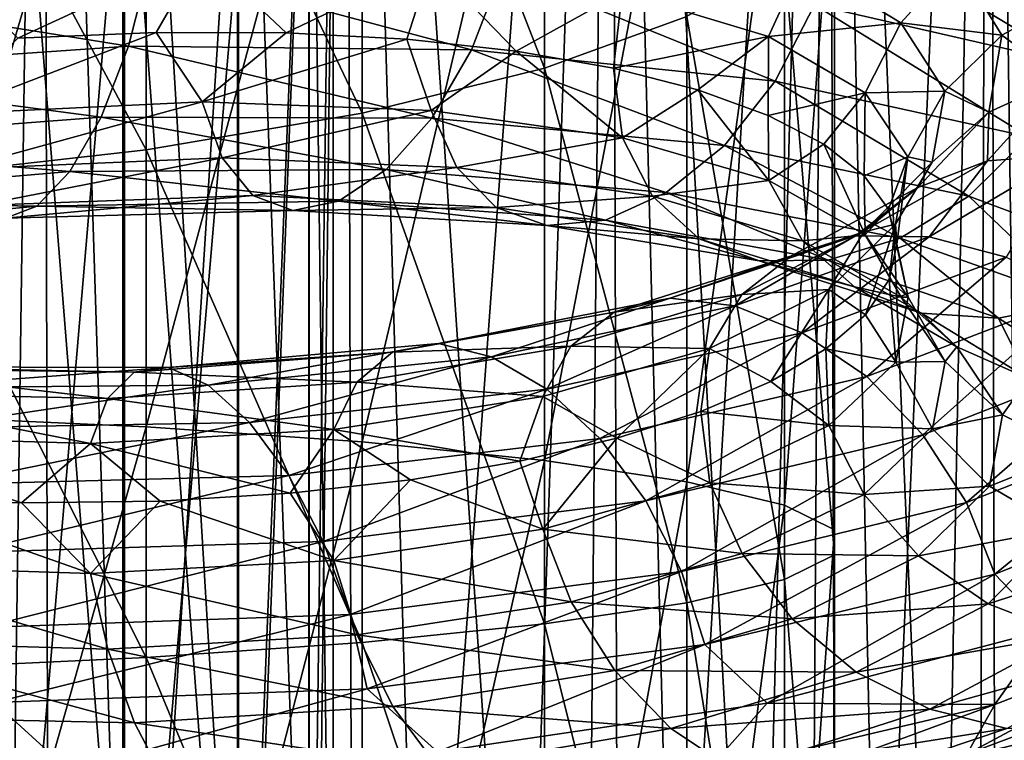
# Model space of a CAD drawing. Header units: metres. Extents: x -40 to 117, y -433 to 89.
# Tile 233 of 256: x 5.72 to 14.45, y -112.59 to -106.2. Entities that reach past the tile are written whole.
import ezdxf

# ---------------------------------------------------------------- set-up
doc = ezdxf.new("R2010")
doc.units = ezdxf.units.M
doc.layers.add('solid_506114_24501146', color=7, linetype='CONTINUOUS')
doc.layers.add('solid_506114_24501146_02', color=7, linetype='CONTINUOUS')

msp = doc.modelspace()

# ---------------------------------------------------------------- linework, layer by layer
at = {"layer": 'solid_506114_24501146'}
for points in [[(5.5069, -125.00428, 398.48877), (5.931581, -94.300003, 398.320129), (3.023894, -94.300003, 399.202179)], [(3.055903, -125.00428, 368.80423), (3.023894, -94.300003, 368.797821), (5.931581, -94.300003, 369.679871)], [(4.546237, -125.00428, 369.181702), (3.055903, -125.00428, 368.80423), (5.931581, -94.300003, 369.679871)], [(5.991849, -125.00428, 369.704987), (4.546237, -125.00428, 369.181702), (5.931581, -94.300003, 369.679871)], [(5.5069, -125.00428, 398.48877), (6.91514, -125.00428, 397.871948), (5.931581, -94.300003, 398.320129)], [(8.255346, -125.00428, 397.118652), (8.61132, -94.300003, 396.887787), (5.931581, -94.300003, 398.320129)], [(6.91514, -125.00428, 397.871948), (8.255346, -125.00428, 397.118652), (5.931581, -94.300003, 398.320129)], [(5.302645, -98.712677, 971.117432), (6.649134, -115.504059, 978.100403), (6.649134, -99.351555, 969.930176)], [(5.302645, -98.712677, 971.117432), (5.302645, -114.974167, 979.340149), (6.649134, -115.504059, 978.100403)], [(4.696142, -109.715958, 227.622787), (4.696142, -102.142845, 228.843628), (6.843618, -102.38353, 229.885498)], [(6.843618, -109.814873, 228.687515), (4.696142, -109.715958, 227.622787), (6.843618, -102.38353, 229.885498)], [(8.758043, -107.033707, 250.015305), (8.758043, -102.485062, 251.393616), (6.843618, -102.996262, 252.745926)], [(6.843618, -107.359108, 251.42392), (6.843618, -102.996262, 252.745926), (4.696142, -103.374374, 253.746155)], [(6.843618, -107.359108, 251.42392), (8.758043, -107.033707, 250.015305), (6.843618, -102.996262, 252.745926)], [(4.696142, -107.599792, 252.46579), (6.843618, -107.359108, 251.42392), (4.696142, -103.374374, 253.746155)], [(7.651602, -103.615639, 962.006042), (6.634851, -119.674202, 968.343628), (6.634851, -104.379333, 960.586792)], [(7.651602, -103.615639, 962.006042), (7.651602, -119.040779, 969.825623), (6.634851, -119.674202, 968.343628)], [(6.634851, -104.379333, 960.586792), (5.284738, -120.20269, 967.107178), (5.284738, -105.016502, 959.40271)], [(6.634851, -104.379333, 960.586792), (6.634851, -119.674202, 968.343628), (5.284738, -120.20269, 967.107178)], [(7.337183, -105.614326, 983.376404), (5.70523, -106.367546, 984.589539), (5.042277, -105.713852, 984.733032)], [(7.337183, -105.614326, 983.376404), (6.931598, -106.316612, 983.843506), (5.70523, -106.367546, 984.589539)], [(7.337183, -105.614326, 983.376404), (8.085006, -106.321022, 982.987732), (6.931598, -106.316612, 983.843506)], [(9.368857, -105.703125, 981.65155), (8.085006, -106.321022, 982.987732), (7.337183, -105.614326, 983.376404)], [(6.872522, -105.708549, 989.811768), (3.49753, -105.923752, 991.000671), (6.684782, -106.438118, 989.63269)], [(3.49753, -105.923752, 991.000671), (3.401986, -106.666443, 990.795898), (6.684782, -106.438118, 989.63269)], [(5.043036, -107.041313, 985.367737), (5.70523, -106.367546, 984.589539), (6.931598, -106.316612, 983.843506)], [(7.338288, -106.932472, 984.011658), (5.043036, -107.041313, 985.367737), (6.931598, -106.316612, 983.843506)], [(6.684782, -106.438118, 989.63269), (3.401986, -106.666443, 990.795898), (6.443204, -107.06897, 989.257385)], [(3.401986, -106.666443, 990.795898), (3.279043, -107.312225, 990.387878), (6.443204, -107.06897, 989.257385)], [(5.165086, -107.530357, 985.936035), (5.043036, -107.041313, 985.367737), (7.338288, -106.932472, 984.011658)], [(7.515886, -107.428444, 984.554077), (5.165086, -107.530357, 985.936035), (7.338288, -106.932472, 984.011658)], [(6.443204, -107.06897, 989.257385), (3.279043, -107.312225, 990.387878), (6.164847, -107.551109, 988.711121)], [(8.758043, -111.726006, 249.258865), (8.758043, -107.033707, 250.015305), (6.843618, -107.359108, 251.42392)], [(3.279043, -107.312225, 990.387878), (3.137383, -107.810051, 989.804077), (6.164847, -107.551109, 988.711121)], [(6.843618, -111.859741, 250.69838), (6.843618, -107.359108, 251.42392), (4.696142, -107.599792, 252.46579)], [(6.843618, -111.859741, 250.69838), (8.758043, -111.726006, 249.258865), (6.843618, -107.359108, 251.42392)], [(6.164847, -107.551109, 988.711121), (3.137383, -107.810051, 989.804077), (5.873946, -107.857765, 988.049072)], [(4.696142, -111.958656, 251.763107), (6.843618, -111.859741, 250.69838), (4.696142, -107.599792, 252.46579)], [(3.137383, -107.810051, 989.804077), (2.989339, -108.131966, 989.103027), (5.873946, -107.857765, 988.049072)], [(5.873946, -107.857765, 988.049072), (2.989339, -108.131966, 989.103027), (5.595366, -107.964645, 987.328674)], [(9.027052, -109.153534, 959.657532), (9.434558, -109.075142, 959.03833), (7.041019, -109.288025, 957.372681)], [(6.736897, -109.329765, 958.050415), (9.027052, -109.153534, 959.657532), (7.041019, -109.288025, 957.372681)], [(8.710361, -109.418053, 960.246033), (9.027052, -109.153534, 959.657532), (6.736897, -109.329765, 958.050415)], [(4.057119, -109.509514, 957.515442), (6.500551, -109.564064, 958.684326), (4.204628, -109.297012, 956.849976)], [(4.204628, -109.297012, 956.849976), (6.736897, -109.329765, 958.050415), (4.394436, -109.281639, 956.131775)], [(6.500551, -109.564064, 958.684326), (6.736897, -109.329765, 958.050415), (4.204628, -109.297012, 956.849976)], [(4.394436, -109.281639, 956.131775), (7.041019, -109.288025, 957.372681), (4.613142, -109.468079, 955.414612)], [(6.736897, -109.329765, 958.050415), (7.041019, -109.288025, 957.372681), (4.394436, -109.281639, 956.131775)], [(7.041019, -109.288025, 957.372681), (7.391442, -109.445496, 956.702087), (4.613142, -109.468079, 955.414612)], [(6.500551, -109.564064, 958.684326), (8.710361, -109.418053, 960.246033), (6.736897, -109.329765, 958.050415)], [(4.613142, -109.468079, 955.414612), (7.391442, -109.445496, 956.702087), (4.841704, -109.826752, 954.754211)], [(7.391442, -109.445496, 956.702087), (7.757658, -109.775139, 956.090393), (4.841704, -109.826752, 954.754211)], [(8.505582, -109.837753, 960.756531), (8.710361, -109.418053, 960.246033), (6.500551, -109.564064, 958.684326)], [(3.961737, -109.891846, 958.075806), (6.347723, -109.96209, 959.22406), (4.057119, -109.509514, 957.515442)], [(6.347723, -109.96209, 959.22406), (6.500551, -109.564064, 958.684326), (4.057119, -109.509514, 957.515442)], [(6.347723, -109.96209, 959.22406), (8.505582, -109.837753, 960.756531), (6.500551, -109.564064, 958.684326)], [(4.696142, -117.384361, 227.427643), (4.696142, -109.715958, 227.622787), (6.843618, -109.814873, 228.687515)], [(6.843618, -117.339729, 228.496033), (4.696142, -117.384361, 227.427643), (6.843618, -109.814873, 228.687515)], [(4.841704, -109.826752, 954.754211), (7.757658, -109.775139, 956.090393), (5.060586, -110.325096, 954.206055)], [(7.757658, -109.775139, 956.090393), (8.108363, -110.247002, 955.588867), (5.060586, -110.325096, 954.206055)], [(3.961737, -109.891846, 958.075806), (4.448348, -110.443077, 958.685242), (5.737367, -110.486961, 959.302795)], [(3.961737, -109.891846, 958.075806), (5.737367, -110.486961, 959.302795), (6.347723, -109.96209, 959.22406)], [(6.347723, -109.96209, 959.22406), (5.737367, -110.486961, 959.302795), (6.965363, -110.47261, 960.035461)], [(5.060586, -110.325096, 954.206055), (8.108363, -110.247002, 955.588867), (5.250726, -110.929726, 953.822693)], [(8.108363, -110.247002, 955.588867), (8.413016, -110.830238, 955.246216), (5.250726, -110.929726, 953.822693)], [(8.506863, -111.000755, 961.360168), (8.118921, -110.403511, 960.878113), (6.965363, -110.47261, 960.035461)], [(3.962333, -111.036469, 958.678772), (6.34868, -111.114586, 959.82666), (4.448348, -110.443077, 958.685242)], [(6.34868, -111.114586, 959.82666), (5.737367, -110.486961, 959.302795), (4.448348, -110.443077, 958.685242)], [(6.34868, -111.114586, 959.82666), (6.965363, -110.47261, 960.035461), (5.737367, -110.486961, 959.302795)], [(6.34868, -111.114586, 959.82666), (8.506863, -111.000755, 961.360168), (6.965363, -110.47261, 960.035461)], [(5.250726, -110.929726, 953.822693), (8.413016, -110.830238, 955.246216), (5.398659, -111.59288, 953.627625)], [(8.413016, -110.830238, 955.246216), (8.650043, -111.478615, 955.083008), (5.398659, -111.59288, 953.627625)], [(6.502327, -111.785027, 959.845703), (6.34868, -111.114586, 959.82666), (3.962333, -111.036469, 958.678772)], [(4.058228, -111.715004, 958.677429), (6.502327, -111.785027, 959.845703), (3.962333, -111.036469, 958.678772)], [(8.712742, -111.659698, 961.409607), (8.506863, -111.000755, 961.360168), (6.34868, -111.114586, 959.82666)], [(6.502327, -111.785027, 959.845703), (8.712742, -111.659698, 961.409607), (6.34868, -111.114586, 959.82666)], [(5.398659, -111.59288, 953.627625), (8.650043, -111.478615, 955.083008), (5.494554, -112.258003, 953.626038)], [(8.650043, -111.478615, 955.083008), (8.803691, -112.136421, 955.102295), (5.494554, -112.258003, 953.626038)], [(9.030343, -112.29303, 961.28717), (8.712742, -111.659698, 961.409607), (6.502327, -111.785027, 959.845703)], [(6.739354, -112.439369, 959.676575), (6.502327, -111.785027, 959.845703), (4.058228, -111.715004, 958.677429)], [(4.206161, -112.384308, 958.476624), (6.739354, -112.439369, 959.676575), (4.058228, -111.715004, 958.677429)], [(8.758043, -116.477356, 249.13797), (8.758043, -111.726006, 249.258865), (6.843618, -111.859741, 250.69838)], [(6.739354, -112.439369, 959.676575), (9.030343, -112.29303, 961.28717), (6.502327, -111.785027, 959.845703)], [(6.843618, -116.417007, 250.582413), (6.843618, -111.859741, 250.69838), (4.696142, -111.958656, 251.763107)], [(6.843618, -116.417007, 250.582413), (8.758043, -116.477356, 249.13797), (6.843618, -111.859741, 250.69838)], [(4.696142, -116.372375, 251.650787), (6.843618, -116.417007, 250.582413), (4.696142, -111.958656, 251.763107)], [(5.494554, -112.258003, 953.626038), (8.803691, -112.136421, 955.102295), (6.165084, -112.868141, 954.056152)], [(8.803691, -112.136421, 955.102295), (9.425191, -112.696968, 955.631775), (6.165084, -112.868141, 954.056152)], [(5.494554, -112.258003, 953.626038), (6.165084, -112.868141, 954.056152), (2.68953, -112.749451, 953.046265)], [(9.43856, -112.844238, 960.994751), (9.030343, -112.29303, 961.28717), (6.739354, -112.439369, 959.676575)], [(7.044007, -113.019806, 959.324158), (6.739354, -112.439369, 959.676575), (4.206161, -112.384308, 958.476624)], [(4.396301, -112.985649, 958.083313), (7.044007, -113.019806, 959.324158), (4.206161, -112.384308, 958.476624)], [(7.044007, -113.019806, 959.324158), (9.43856, -112.844238, 960.994751), (6.739354, -112.439369, 959.676575)]]:
    msp.add_3dface(points, dxfattribs=at)
at = {"layer": 'solid_506114_24501146_02'}
for points in [[(5.991849, -125.00428, 369.704987), (5.931581, -94.300003, 369.679871), (8.61132, -94.300003, 371.112213)], [(7.378512, -125.00428, 370.368866), (5.991849, -125.00428, 369.704987), (8.61132, -94.300003, 371.112213)], [(8.692582, -125.00428, 371.16687), (7.378512, -125.00428, 370.368866), (8.61132, -94.300003, 371.112213)], [(8.255346, -125.00428, 397.118652), (9.514337, -125.00428, 396.236328), (8.61132, -94.300003, 396.887787)], [(10.679726, -125.00428, 395.233582), (10.960139, -94.300003, 394.960175), (8.61132, -94.300003, 396.887787)], [(9.514337, -125.00428, 396.236328), (10.679726, -125.00428, 395.233582), (8.61132, -94.300003, 396.887787)], [(8.692582, -125.00428, 371.16687), (8.61132, -94.300003, 371.112213), (10.960139, -94.300003, 373.039825)], [(9.921135, -125.00428, 372.091125), (8.692582, -125.00428, 371.16687), (10.960139, -94.300003, 373.039825)], [(11.052084, -125.00428, 373.132538), (9.921135, -125.00428, 372.091125), (10.960139, -94.300003, 373.039825)], [(10.679726, -125.00428, 395.233582), (11.740047, -125.00428, 394.120331), (10.960139, -94.300003, 394.960175)], [(12.684867, -125.00428, 392.907532), (12.887769, -94.300003, 392.611359), (10.960139, -94.300003, 394.960175)], [(11.740047, -125.00428, 394.120331), (12.684867, -125.00428, 392.907532), (10.960139, -94.300003, 394.960175)], [(11.052084, -125.00428, 373.132538), (10.960139, -94.300003, 373.039825), (12.887768, -94.300003, 375.388641)], [(12.074302, -125.00428, 374.280884), (11.052084, -125.00428, 373.132538), (12.887768, -94.300003, 375.388641)], [(12.977732, -125.00428, 375.524841), (12.074302, -125.00428, 374.280884), (12.887768, -94.300003, 375.388641)], [(12.684867, -125.00428, 392.907532), (13.504894, -125.00428, 391.607086), (12.887769, -94.300003, 392.611359)], [(12.977732, -125.00428, 375.524841), (12.887768, -94.300003, 375.388641), (14.320136, -94.300003, 378.06842)], [(14.19206, -125.00428, 390.231812), (14.320136, -94.300003, 389.93158), (12.887769, -94.300003, 392.611359)], [(13.504894, -125.00428, 391.607086), (14.19206, -125.00428, 390.231812), (12.887769, -94.300003, 392.611359)], [(13.753486, -125.00428, 376.852173), (12.977732, -125.00428, 375.524841), (14.320136, -94.300003, 378.06842)], [(14.393932, -125.00428, 378.249817), (13.753486, -125.00428, 376.852173), (14.320136, -94.300003, 378.06842)], [(14.19206, -125.00428, 390.231812), (14.739602, -125.00428, 388.795227), (14.320136, -94.300003, 389.93158)], [(15.142136, -125.00428, 387.311462), (15.202174, -94.300003, 387.023895), (14.320136, -94.300003, 389.93158)], [(14.739602, -125.00428, 388.795227), (15.142136, -125.00428, 387.311462), (14.320136, -94.300003, 389.93158)], [(14.393932, -125.00428, 378.249817), (14.320136, -94.300003, 378.06842), (15.202174, -94.300003, 380.976105)], [(14.892771, -125.00428, 379.704041), (14.393932, -125.00428, 378.249817), (15.202174, -94.300003, 380.976105)], [(6.649134, -99.351555, 969.930176), (7.661542, -116.138542, 976.615906), (7.661542, -100.116524, 968.508606)], [(6.649134, -99.351555, 969.930176), (6.649134, -115.504059, 978.100403), (7.661542, -116.138542, 976.615906)], [(7.661542, -100.116524, 968.508606), (8.289004, -116.845734, 974.961304), (8.289004, -100.969154, 966.924072)], [(7.661542, -100.116524, 968.508606), (7.661542, -116.138542, 976.615906), (8.289004, -116.845734, 974.961304)], [(8.289004, -100.969154, 966.924072), (8.499992, -117.590103, 973.219727), (8.499992, -101.866615, 965.256287)], [(8.289004, -100.969154, 966.924072), (8.289004, -116.845734, 974.961304), (8.499992, -117.590103, 973.219727)], [(8.499992, -101.866615, 965.256287), (8.283906, -118.334244, 971.478699), (8.283906, -102.763802, 963.58905)], [(8.499992, -101.866615, 965.256287), (8.499992, -117.590103, 973.219727), (8.283906, -118.334244, 971.478699)], [(10.374224, -106.634666, 248.287933), (10.374224, -101.858177, 249.735291), (8.758043, -102.485062, 251.393616)], [(10.374224, -106.634666, 248.287933), (11.637123, -106.175575, 246.300613), (10.374224, -101.858177, 249.735291)], [(6.843618, -109.814873, 228.687515), (6.843618, -102.38353, 229.885498), (8.758043, -102.708931, 231.294113)], [(8.758043, -107.033707, 250.015305), (10.374224, -106.634666, 248.287933), (8.758043, -102.485062, 251.393616)], [(8.758043, -109.948608, 230.127029), (6.843618, -109.814873, 228.687515), (8.758043, -102.708931, 231.294113)], [(8.758043, -109.948608, 230.127029), (8.758043, -102.708931, 231.294113), (10.374224, -103.107971, 233.021484)], [(8.283906, -102.763802, 963.58905), (7.651602, -119.040779, 969.825623), (7.651602, -103.615639, 962.006042)], [(8.283906, -102.763802, 963.58905), (8.283906, -118.334244, 971.478699), (7.651602, -119.040779, 969.825623)], [(10.374224, -110.11261, 231.892288), (8.758043, -109.948608, 230.127029), (10.374224, -103.107971, 233.021484)], [(10.374224, -110.11261, 231.892288), (10.374224, -103.107971, 233.021484), (11.637123, -103.567055, 235.008804)], [(11.637123, -110.301285, 233.923187), (10.374224, -110.11261, 231.892288), (11.637123, -103.567055, 235.008804)], [(11.637123, -110.301285, 233.923187), (11.637123, -103.567055, 235.008804), (12.503734, -104.070564, 237.18837)], [(12.503734, -110.508209, 236.150589), (11.637123, -110.301285, 233.923187), (12.503734, -104.070564, 237.18837)], [(12.503734, -110.508209, 236.150589), (12.503734, -104.070564, 237.18837), (12.944544, -104.601334, 239.485992)], [(12.944544, -110.726349, 238.498596), (12.503734, -110.508209, 236.150589), (12.944544, -104.601334, 239.485992)], [(12.944544, -110.726349, 238.498596), (12.944544, -104.601334, 239.485992), (12.944544, -105.141296, 241.82341)], [(12.944544, -110.948265, 240.887299), (12.944544, -105.141296, 241.82341), (12.503734, -105.672073, 244.121033)], [(12.944544, -110.948265, 240.887299), (12.944544, -110.726349, 238.498596), (12.944544, -105.141296, 241.82341)], [(12.995128, -105.349098, 985.72876), (12.769564, -106.072105, 985.810913), (15.080205, -106.602402, 983.126526)], [(15.346584, -105.907753, 983.003662), (12.995128, -105.349098, 985.72876), (15.080205, -106.602402, 983.126526)], [(6.872522, -105.708549, 989.811768), (6.684782, -106.438118, 989.63269), (9.727245, -106.472275, 987.924316)], [(10.000432, -105.764687, 988.063171), (6.872522, -105.708549, 989.811768), (9.727245, -106.472275, 987.924316)], [(9.368857, -105.703125, 981.65155), (9.152747, -106.378036, 982.02948), (8.085006, -106.321022, 982.987732)], [(9.368857, -105.703125, 981.65155), (10.123579, -106.484131, 980.977295), (9.152747, -106.378036, 982.02948)], [(11.064144, -105.958885, 979.610962), (10.123579, -106.484131, 980.977295), (9.368857, -105.703125, 981.65155)], [(12.361954, -106.35347, 977.318787), (11.064144, -105.958885, 979.610962), (12.659579, -105.699272, 977.145996)], [(12.503734, -111.166405, 243.235306), (12.503734, -105.672073, 244.121033), (11.637123, -106.175575, 246.300613)], [(12.361954, -106.35347, 977.318787), (12.659579, -105.699272, 977.145996), (13.534641, -106.2332, 974.62439)], [(12.503734, -111.166405, 243.235306), (12.944544, -110.948265, 240.887299), (12.503734, -105.672073, 244.121033)], [(13.534641, -106.2332, 974.62439), (12.659579, -105.699272, 977.145996), (14.026731, -105.688698, 974.485168)], [(13.534641, -106.2332, 974.62439), (14.026731, -105.688698, 974.485168), (14.42932, -106.342461, 971.778442)], [(14.42932, -106.342461, 971.778442), (14.026731, -105.688698, 974.485168), (15.080699, -105.984848, 971.633606)], [(10.000432, -105.764687, 988.063171), (9.727245, -106.472275, 987.924316), (12.420731, -106.74955, 985.725281)], [(12.769564, -106.072105, 985.810913), (10.000432, -105.764687, 988.063171), (12.420731, -106.74955, 985.725281)], [(11.064144, -105.958885, 979.610962), (10.987747, -106.634964, 979.841248), (10.123579, -106.484131, 980.977295)], [(12.361954, -106.35347, 977.318787), (10.987747, -106.634964, 979.841248), (11.064144, -105.958885, 979.610962)], [(14.42932, -106.342461, 971.778442), (15.080699, -105.984848, 971.633606), (14.960588, -106.729469, 968.800354)], [(12.769564, -106.072105, 985.810913), (12.420731, -106.74955, 985.725281), (14.668251, -107.2425, 983.105347)], [(15.080205, -106.602402, 983.126526), (12.769564, -106.072105, 985.810913), (14.668251, -107.2425, 983.105347)], [(11.637123, -111.373337, 245.462708), (11.637123, -106.175575, 246.300613), (10.374224, -106.634666, 248.287933)], [(11.637123, -111.373337, 245.462708), (12.503734, -111.166405, 243.235306), (11.637123, -106.175575, 246.300613)], [(13.216443, -106.853432, 974.848083), (12.361954, -106.35347, 977.318787), (13.534641, -106.2332, 974.62439)], [(13.216443, -106.853432, 974.848083), (13.534641, -106.2332, 974.62439), (13.923105, -106.836929, 972.000793)], [(13.923105, -106.836929, 972.000793), (13.534641, -106.2332, 974.62439), (14.42932, -106.342461, 971.778442)], [(7.338288, -106.932472, 984.011658), (6.931598, -106.316612, 983.843506), (8.085006, -106.321022, 982.987732)], [(7.338288, -106.932472, 984.011658), (8.085006, -106.321022, 982.987732), (9.152747, -106.378036, 982.02948)], [(9.370268, -107.00943, 982.286072), (7.338288, -106.932472, 984.011658), (9.152747, -106.378036, 982.02948)], [(9.370268, -107.00943, 982.286072), (9.152747, -106.378036, 982.02948), (10.123579, -106.484131, 980.977295)], [(12.361954, -106.35347, 977.318787), (11.735513, -106.826065, 978.631653), (10.987747, -106.634964, 979.841248)], [(12.361954, -106.35347, 977.318787), (12.358832, -107.052437, 977.359619), (11.735513, -106.826065, 978.631653)], [(13.216443, -106.853432, 974.848083), (12.358832, -107.052437, 977.359619), (12.361954, -106.35347, 977.318787)], [(13.923105, -106.836929, 972.000793), (14.42932, -106.342461, 971.778442), (14.314398, -107.025108, 969.053589)], [(14.314398, -107.025108, 969.053589), (14.42932, -106.342461, 971.778442), (14.960588, -106.729469, 968.800354)], [(6.684782, -106.438118, 989.63269), (6.443204, -107.06897, 989.257385), (9.375718, -107.077744, 987.600952)], [(9.727245, -106.472275, 987.924316), (6.684782, -106.438118, 989.63269), (9.375718, -107.077744, 987.600952)], [(11.065809, -107.251183, 980.243408), (9.370268, -107.00943, 982.286072), (10.123579, -106.484131, 980.977295)], [(9.727245, -106.472275, 987.924316), (9.375718, -107.077744, 987.600952), (11.971865, -107.319969, 985.471069)], [(12.420731, -106.74955, 985.725281), (9.727245, -106.472275, 987.924316), (11.971865, -107.319969, 985.471069)], [(11.065809, -107.251183, 980.243408), (10.123579, -106.484131, 980.977295), (10.987747, -106.634964, 979.841248)], [(10.374224, -111.562012, 247.493607), (10.374224, -106.634666, 248.287933), (8.758043, -107.033707, 250.015305)], [(10.374224, -111.562012, 247.493607), (11.637123, -111.373337, 245.462708), (10.374224, -106.634666, 248.287933)], [(11.065809, -107.251183, 980.243408), (10.987747, -106.634964, 979.841248), (11.735513, -106.826065, 978.631653)], [(12.420731, -106.74955, 985.725281), (11.971865, -107.319969, 985.471069), (14.138164, -107.769341, 982.934998)], [(14.668251, -107.2425, 983.105347), (12.420731, -106.74955, 985.725281), (14.138164, -107.769341, 982.934998)], [(14.303115, -107.457062, 966.039246), (14.960588, -106.729469, 968.800354), (15.014964, -107.402, 965.73822)], [(14.314398, -107.025108, 969.053589), (14.960588, -106.729469, 968.800354), (14.303115, -107.457062, 966.039246)], [(12.363814, -107.630043, 977.948303), (11.065809, -107.251183, 980.243408), (11.735513, -106.826065, 978.631653)], [(12.363814, -107.630043, 977.948303), (11.735513, -106.826065, 978.631653), (12.358832, -107.052437, 977.359619)], [(13.216443, -106.853432, 974.848083), (12.851792, -107.308426, 976.037292), (12.358832, -107.052437, 977.359619)], [(13.216443, -106.853432, 974.848083), (13.208581, -107.588226, 974.677185), (12.851792, -107.308426, 976.037292)], [(13.595775, -107.421249, 972.277466), (13.208581, -107.588226, 974.677185), (13.216443, -106.853432, 974.848083)], [(13.595775, -107.421249, 972.277466), (13.216443, -106.853432, 974.848083), (13.923105, -106.836929, 972.000793)], [(13.595775, -107.421249, 972.277466), (13.923105, -106.836929, 972.000793), (13.812215, -107.468513, 969.359558)], [(13.812215, -107.468513, 969.359558), (13.923105, -106.836929, 972.000793), (14.314398, -107.025108, 969.053589)], [(7.515886, -107.428444, 984.554077), (7.338288, -106.932472, 984.011658), (9.370268, -107.00943, 982.286072)], [(9.597043, -107.515594, 982.793152), (7.515886, -107.428444, 984.554077), (9.370268, -107.00943, 982.286072)], [(9.597043, -107.515594, 982.793152), (9.370268, -107.00943, 982.286072), (11.065809, -107.251183, 980.243408)], [(13.685322, -107.69165, 966.397705), (14.314398, -107.025108, 969.053589), (14.303115, -107.457062, 966.039246)], [(13.812215, -107.468513, 969.359558), (14.314398, -107.025108, 969.053589), (13.685322, -107.69165, 966.397705)], [(6.443204, -107.06897, 989.257385), (6.164847, -107.551109, 988.711121), (8.970673, -107.532852, 987.114563)], [(9.375718, -107.077744, 987.600952), (6.443204, -107.06897, 989.257385), (8.970673, -107.532852, 987.114563)], [(8.758043, -111.726006, 249.258865), (10.374224, -111.562012, 247.493607), (8.758043, -107.033707, 250.015305)], [(9.375718, -107.077744, 987.600952), (8.970673, -107.532852, 987.114563), (11.454661, -107.737572, 985.064758)], [(11.971865, -107.319969, 985.471069), (9.375718, -107.077744, 987.600952), (11.454661, -107.737572, 985.064758)], [(12.363814, -107.630043, 977.948303), (12.358832, -107.052437, 977.359619), (12.851792, -107.308426, 976.037292)], [(11.333619, -107.770462, 980.70697), (9.597043, -107.515594, 982.793152), (11.065809, -107.251183, 980.243408)], [(11.333619, -107.770462, 980.70697), (11.065809, -107.251183, 980.243408), (12.363814, -107.630043, 977.948303)], [(14.668251, -107.2425, 983.105347), (14.138164, -107.769341, 982.934998), (15.796552, -108.391113, 980.0755)], [(11.971865, -107.319969, 985.471069), (11.454661, -107.737572, 985.064758), (13.527372, -108.140137, 982.626038)], [(14.138164, -107.769341, 982.934998), (11.971865, -107.319969, 985.471069), (13.527372, -108.140137, 982.626038)], [(13.218433, -108.11306, 975.473816), (12.363814, -107.630043, 977.948303), (12.851792, -107.308426, 976.037292)], [(13.218433, -108.11306, 975.473816), (12.851792, -107.308426, 976.037292), (13.208581, -107.588226, 974.677185)], [(5.353366, -107.850578, 986.606628), (5.165086, -107.530357, 985.936035), (7.515886, -107.428444, 984.554077)], [(7.789859, -107.762268, 985.184509), (5.353366, -107.850578, 986.606628), (7.515886, -107.428444, 984.554077)], [(7.789859, -107.762268, 985.184509), (7.515886, -107.428444, 984.554077), (9.597043, -107.515594, 982.793152)], [(13.131979, -108.120201, 963.438843), (14.303115, -107.457062, 966.039246), (13.785542, -108.129005, 963.023865)], [(13.685322, -107.69165, 966.397705), (14.303115, -107.457062, 966.039246), (13.131979, -108.120201, 963.438843)], [(13.205209, -108.084763, 966.78479), (13.812215, -107.468513, 969.359558), (13.685322, -107.69165, 966.397705)], [(13.487492, -108.016243, 969.689575), (13.812215, -107.468513, 969.359558), (13.205209, -108.084763, 966.78479)], [(13.595775, -107.421249, 972.277466), (13.425081, -107.88578, 973.29187), (13.208581, -107.588226, 974.677185)], [(13.595775, -107.421249, 972.277466), (13.499776, -108.194649, 971.89447), (13.425081, -107.88578, 973.29187)], [(13.487492, -108.016243, 969.689575), (13.499776, -108.194649, 971.89447), (13.595775, -107.421249, 972.277466)], [(13.487492, -108.016243, 969.689575), (13.595775, -107.421249, 972.277466), (13.812215, -107.468513, 969.359558)], [(13.785542, -108.129005, 963.023865), (15.014964, -107.402, 965.73822), (14.46856, -108.30938, 962.680481)], [(14.303115, -107.457062, 966.039246), (15.014964, -107.402, 965.73822), (13.785542, -108.129005, 963.023865)], [(6.164847, -107.551109, 988.711121), (5.873946, -107.857765, 988.049072), (8.547372, -107.812935, 986.515137)], [(8.970673, -107.532852, 987.114563), (6.164847, -107.551109, 988.711121), (8.547372, -107.812935, 986.515137)], [(9.946879, -107.868813, 983.36908), (7.789859, -107.762268, 985.184509), (9.597043, -107.515594, 982.793152)], [(8.970673, -107.532852, 987.114563), (8.547372, -107.812935, 986.515137), (10.914148, -107.980583, 984.549194)], [(11.454661, -107.737572, 985.064758), (8.970673, -107.532852, 987.114563), (10.914148, -107.980583, 984.549194)], [(9.946879, -107.868813, 983.36908), (9.597043, -107.515594, 982.793152), (11.333619, -107.770462, 980.70697)], [(12.663038, -108.164902, 978.361816), (11.333619, -107.770462, 980.70697), (12.363814, -107.630043, 977.948303)], [(12.663038, -108.164902, 978.361816), (12.363814, -107.630043, 977.948303), (13.218433, -108.11306, 975.473816)], [(13.218433, -108.11306, 975.473816), (13.208581, -107.588226, 974.677185), (13.425081, -107.88578, 973.29187)], [(12.564772, -108.296844, 963.895508), (13.685322, -107.69165, 966.397705), (13.131979, -108.120201, 963.438843)], [(13.205209, -108.084763, 966.78479), (13.685322, -107.69165, 966.397705), (12.564772, -108.296844, 963.895508)], [(5.595366, -107.964645, 987.328674), (5.353366, -107.850578, 986.606628), (7.789859, -107.762268, 985.184509)], [(8.142, -107.895782, 985.854675), (5.595366, -107.964645, 987.328674), (7.789859, -107.762268, 985.184509)], [(8.547372, -107.812935, 986.515137), (5.873946, -107.857765, 988.049072), (8.142, -107.895782, 985.854675)], [(8.142, -107.895782, 985.854675), (7.789859, -107.762268, 985.184509), (9.946879, -107.868813, 983.36908)], [(8.547372, -107.812935, 986.515137), (8.142, -107.895782, 985.854675), (10.396529, -108.029755, 983.969238)], [(10.914148, -107.980583, 984.549194), (8.547372, -107.812935, 986.515137), (10.396529, -108.029755, 983.969238)], [(11.746758, -108.148247, 981.216187), (9.946879, -107.868813, 983.36908), (11.333619, -107.770462, 980.70697)], [(11.454661, -107.737572, 985.064758), (10.914148, -107.980583, 984.549194), (12.889054, -108.336792, 982.212708)], [(11.746758, -108.148247, 981.216187), (11.333619, -107.770462, 980.70697), (12.663038, -108.164902, 978.361816)], [(13.527372, -108.140137, 982.626038), (11.454661, -107.737572, 985.064758), (12.889054, -108.336792, 982.212708)], [(14.138164, -107.769341, 982.934998), (13.527372, -108.140137, 982.626038), (15.114116, -108.707405, 979.877563)], [(15.796552, -108.391113, 980.0755), (14.138164, -107.769341, 982.934998), (15.114116, -108.707405, 979.877563)], [(5.873946, -107.857765, 988.049072), (5.595366, -107.964645, 987.328674), (8.142, -107.895782, 985.854675)], [(10.396529, -108.029755, 983.969238), (8.142, -107.895782, 985.854675), (9.946879, -107.868813, 983.36908)], [(10.396529, -108.029755, 983.969238), (9.946879, -107.868813, 983.36908), (11.746758, -108.148247, 981.216187)], [(13.597821, -108.663246, 972.899048), (13.218433, -108.11306, 975.473816), (13.425081, -107.88578, 973.29187)], [(13.597821, -108.663246, 972.899048), (13.425081, -107.88578, 973.29187), (13.499776, -108.194649, 971.89447)], [(10.914148, -107.980583, 984.549194), (10.396529, -108.029755, 983.969238), (12.277772, -108.343727, 981.730896)], [(12.889054, -108.336792, 982.212708), (10.914148, -107.980583, 984.549194), (12.277772, -108.343727, 981.730896)], [(12.277772, -108.343727, 981.730896), (10.396529, -108.029755, 983.969238), (11.746758, -108.148247, 981.216187)], [(12.894755, -108.596497, 967.166565), (13.22006, -108.819977, 969.116516), (13.487492, -108.016243, 969.689575)], [(12.894755, -108.596497, 967.166565), (13.487492, -108.016243, 969.689575), (13.205209, -108.084763, 966.78479)], [(13.487492, -108.016243, 969.689575), (13.22006, -108.819977, 969.116516), (13.431366, -108.508255, 970.498352)], [(13.487492, -108.016243, 969.689575), (13.431366, -108.508255, 970.498352), (13.499776, -108.194649, 971.89447)], [(11.489808, -108.673691, 961.080566), (13.131979, -108.120201, 963.438843), (12.061643, -108.740608, 960.563721)], [(12.564772, -108.296844, 963.895508), (13.131979, -108.120201, 963.438843), (11.489808, -108.673691, 961.080566)], [(13.124638, -108.571587, 978.794556), (11.746758, -108.148247, 981.216187), (12.663038, -108.164902, 978.361816)], [(12.277772, -108.343727, 981.730896), (11.746758, -108.148247, 981.216187), (13.124638, -108.571587, 978.794556)], [(13.131979, -108.120201, 963.438843), (13.785542, -108.129005, 963.023865), (12.061643, -108.740608, 960.563721)], [(12.061643, -108.740608, 960.563721), (13.785542, -108.129005, 963.023865), (12.659248, -108.979355, 960.113342)], [(12.123969, -108.642258, 964.358521), (13.205209, -108.084763, 966.78479), (12.564772, -108.296844, 963.895508)], [(12.894755, -108.596497, 967.166565), (13.205209, -108.084763, 966.78479), (12.123969, -108.642258, 964.358521)], [(13.785542, -108.129005, 963.023865), (14.46856, -108.30938, 962.680481), (12.659248, -108.979355, 960.113342)], [(13.53834, -108.665398, 975.832703), (12.663038, -108.164902, 978.361816), (13.218433, -108.11306, 975.473816)], [(13.124638, -108.571587, 978.794556), (12.663038, -108.164902, 978.361816), (13.53834, -108.665398, 975.832703)], [(13.527372, -108.140137, 982.626038), (12.889054, -108.336792, 982.212708), (14.400924, -108.849968, 979.580933)], [(13.53834, -108.665398, 975.832703), (13.218433, -108.11306, 975.473816), (13.597821, -108.663246, 972.899048)], [(15.114116, -108.707405, 979.877563), (13.527372, -108.140137, 982.626038), (14.400924, -108.849968, 979.580933)], [(13.597821, -108.663246, 972.899048), (13.499776, -108.194649, 971.89447), (13.431366, -108.508255, 970.498352)], [(10.99353, -108.797615, 961.625244), (12.564772, -108.296844, 963.895508), (11.489808, -108.673691, 961.080566)], [(12.123969, -108.642258, 964.358521), (12.564772, -108.296844, 963.895508), (10.99353, -108.797615, 961.625244)], [(12.889054, -108.336792, 982.212708), (12.277772, -108.343727, 981.730896), (13.717938, -108.807526, 979.211365)], [(12.659248, -108.979355, 960.113342), (14.46856, -108.30938, 962.680481), (13.231542, -109.368179, 959.767151)], [(14.400924, -108.849968, 979.580933), (12.889054, -108.336792, 982.212708), (13.717938, -108.807526, 979.211365)], [(14.46856, -108.30938, 962.680481), (15.122649, -108.644882, 962.437439), (13.231542, -109.368179, 959.767151)], [(13.717938, -108.807526, 979.211365), (12.277772, -108.343727, 981.730896), (13.124638, -108.571587, 978.794556)], [(13.489522, -109.240494, 970.306702), (13.431366, -108.508255, 970.498352), (13.22006, -108.819977, 969.116516)], [(13.489522, -109.240494, 970.306702), (13.597821, -108.663246, 972.899048), (13.431366, -108.508255, 970.498352)], [(11.838936, -109.119858, 964.788696), (12.381184, -109.411247, 966.447021), (12.894755, -108.596497, 967.166565)], [(11.838936, -109.119858, 964.788696), (12.894755, -108.596497, 967.166565), (12.123969, -108.642258, 964.358521)], [(12.894755, -108.596497, 967.166565), (12.381184, -109.411247, 966.447021), (12.86888, -109.123207, 967.76178)], [(12.894755, -108.596497, 967.166565), (12.86888, -109.123207, 967.76178), (13.22006, -108.819977, 969.116516)], [(14.031846, -109.104309, 976.181946), (13.124638, -108.571587, 978.794556), (13.53834, -108.665398, 975.832703)], [(13.717938, -108.807526, 979.211365), (13.124638, -108.571587, 978.794556), (14.031846, -109.104309, 976.181946)], [(9.434558, -109.075142, 959.03833), (11.489808, -108.673691, 961.080566), (9.904104, -109.192238, 958.435303)], [(10.99353, -108.797615, 961.625244), (11.489808, -108.673691, 961.080566), (9.434558, -109.075142, 959.03833)], [(11.489808, -108.673691, 961.080566), (12.061643, -108.740608, 960.563721), (9.904104, -109.192238, 958.435303)], [(10.607851, -109.099632, 962.156128), (12.123969, -108.642258, 964.358521), (10.99353, -108.797615, 961.625244)], [(11.838936, -109.119858, 964.788696), (12.123969, -108.642258, 964.358521), (10.607851, -109.099632, 962.156128)], [(13.231542, -109.368179, 959.767151), (15.122649, -108.644882, 962.437439), (13.728687, -109.884155, 959.560547)], [(13.92691, -109.234344, 973.200623), (13.597821, -108.663246, 972.899048), (13.489522, -109.240494, 970.306702)], [(13.92691, -109.234344, 973.200623), (13.53834, -108.665398, 975.832703), (13.597821, -108.663246, 972.899048)], [(14.031846, -109.104309, 976.181946), (13.53834, -108.665398, 975.832703), (13.92691, -109.234344, 973.200623)], [(15.122649, -108.644882, 962.437439), (15.690848, -109.117661, 962.321411), (13.728687, -109.884155, 959.560547)], [(9.904104, -109.192238, 958.435303), (12.061643, -108.740608, 960.563721), (10.394813, -109.481369, 957.894409)], [(12.061643, -108.740608, 960.563721), (12.659248, -108.979355, 960.113342), (10.394813, -109.481369, 957.894409)], [(15.114116, -108.707405, 979.877563), (14.400924, -108.849968, 979.580933), (15.396352, -109.482483, 976.739624)], [(9.027052, -109.153534, 959.657532), (10.99353, -108.797615, 961.625244), (9.434558, -109.075142, 959.03833)], [(10.607851, -109.099632, 962.156128), (10.99353, -108.797615, 961.625244), (9.027052, -109.153534, 959.657532)], [(13.489522, -109.240494, 970.306702), (13.22006, -108.819977, 969.116516), (12.86888, -109.123207, 967.76178)], [(14.666158, -109.385239, 976.492188), (13.717938, -108.807526, 979.211365), (14.031846, -109.104309, 976.181946)], [(14.400924, -108.849968, 979.580933), (13.717938, -108.807526, 979.211365), (14.666158, -109.385239, 976.492188)], [(15.396352, -109.482483, 976.739624), (14.400924, -108.849968, 979.580933), (14.666158, -109.385239, 976.492188)], [(10.394813, -109.481369, 957.894409), (12.659248, -108.979355, 960.113342), (10.864738, -109.916245, 957.460999)], [(12.659248, -108.979355, 960.113342), (13.231542, -109.368179, 959.767151), (10.864738, -109.916245, 957.460999)], [(7.041019, -109.288025, 957.372681), (9.434558, -109.075142, 959.03833), (7.391442, -109.445496, 956.702087)], [(9.434558, -109.075142, 959.03833), (9.904104, -109.192238, 958.435303), (7.391442, -109.445496, 956.702087)], [(8.710361, -109.418053, 960.246033), (10.607851, -109.099632, 962.156128), (9.027052, -109.153534, 959.657532)], [(10.358461, -109.546173, 962.6297), (10.607851, -109.099632, 962.156128), (8.710361, -109.418053, 960.246033)], [(10.358461, -109.546173, 962.6297), (11.838936, -109.119858, 964.788696), (10.607851, -109.099632, 962.156128)], [(10.358461, -109.546173, 962.6297), (11.01721, -109.915848, 963.98584), (11.838936, -109.119858, 964.788696)], [(11.838936, -109.119858, 964.788696), (11.01721, -109.915848, 963.98584), (11.761536, -109.677505, 965.184631)], [(11.838936, -109.119858, 964.788696), (11.761536, -109.677505, 965.184631), (12.381184, -109.411247, 966.447021)], [(12.896697, -109.803444, 967.779419), (12.86888, -109.123207, 967.76178), (12.381184, -109.411247, 966.447021)], [(12.896697, -109.803444, 967.779419), (13.489522, -109.240494, 970.306702), (12.86888, -109.123207, 967.76178)], [(13.728687, -109.884155, 959.560547), (15.690848, -109.117661, 962.321411), (14.115476, -110.485909, 959.504639)], [(14.434581, -109.707657, 973.462585), (14.031846, -109.104309, 976.181946), (13.92691, -109.234344, 973.200623)], [(14.666158, -109.385239, 976.492188), (14.031846, -109.104309, 976.181946), (14.434581, -109.707657, 973.462585)], [(15.690848, -109.117661, 962.321411), (16.132917, -109.689461, 962.336975), (14.115476, -110.485909, 959.504639)], [(7.391442, -109.445496, 956.702087), (9.904104, -109.192238, 958.435303), (7.757658, -109.775139, 956.090393)], [(9.904104, -109.192238, 958.435303), (10.394813, -109.481369, 957.894409), (7.757658, -109.775139, 956.090393)], [(13.815989, -109.830917, 970.550537), (13.489522, -109.240494, 970.306702), (12.896697, -109.803444, 967.779419)], [(13.815989, -109.830917, 970.550537), (13.92691, -109.234344, 973.200623), (13.489522, -109.240494, 970.306702)], [(14.434581, -109.707657, 973.462585), (13.92691, -109.234344, 973.200623), (13.815989, -109.830917, 970.550537)], [(10.864738, -109.916245, 957.460999), (13.231542, -109.368179, 959.767151), (11.272955, -110.469521, 957.177979)], [(13.231542, -109.368179, 959.767151), (13.728687, -109.884155, 959.560547), (11.272955, -110.469521, 957.177979)], [(15.087098, -110.036507, 973.661316), (14.666158, -109.385239, 976.492188), (14.434581, -109.707657, 973.462585)], [(8.505582, -109.837753, 960.756531), (10.358461, -109.546173, 962.6297), (8.710361, -109.418053, 960.246033)], [(12.896697, -109.803444, 967.779419), (12.381184, -109.411247, 966.447021), (11.761536, -109.677505, 965.184631)], [(7.757658, -109.775139, 956.090393), (10.394813, -109.481369, 957.894409), (8.108363, -110.247002, 955.588867)], [(10.394813, -109.481369, 957.894409), (10.864738, -109.916245, 957.460999), (8.108363, -110.247002, 955.588867)], [(8.505582, -109.837753, 960.756531), (10.155917, -110.120102, 962.861816), (10.358461, -109.546173, 962.6297)], [(10.358461, -109.546173, 962.6297), (10.155917, -110.120102, 962.861816), (11.01721, -109.915848, 963.98584)], [(11.840718, -110.310501, 965.397644), (11.761536, -109.677505, 965.184631), (11.01721, -109.915848, 963.98584)], [(11.840718, -110.310501, 965.397644), (12.896697, -109.803444, 967.779419), (11.761536, -109.677505, 965.184631)], [(14.319617, -110.339554, 970.724548), (14.434581, -109.707657, 973.462585), (13.815989, -109.830917, 970.550537)], [(14.115476, -110.485909, 959.504639), (16.132917, -109.689461, 962.336975), (14.366204, -111.120399, 959.595093)], [(15.087098, -110.036507, 973.661316), (14.434581, -109.707657, 973.462585), (14.319617, -110.339554, 970.724548)], [(16.132917, -109.689461, 962.336975), (16.419481, -110.308975, 962.475098), (14.366204, -111.120399, 959.595093)], [(6.843618, -117.339729, 228.496033), (6.843618, -109.814873, 228.687515), (8.758043, -109.948608, 230.127029)], [(13.208817, -110.413048, 967.967163), (12.896697, -109.803444, 967.779419), (11.840718, -110.310501, 965.397644)], [(13.208817, -110.413048, 967.967163), (13.815989, -109.830917, 970.550537), (12.896697, -109.803444, 967.779419)], [(6.347723, -109.96209, 959.22406), (8.118921, -110.403511, 960.878113), (8.505582, -109.837753, 960.756531)], [(8.505582, -109.837753, 960.756531), (8.118921, -110.403511, 960.878113), (9.186211, -110.284348, 961.822998)], [(8.505582, -109.837753, 960.756531), (9.186211, -110.284348, 961.822998), (10.155917, -110.120102, 962.861816)], [(11.272955, -110.469521, 957.177979), (13.728687, -109.884155, 959.560547), (11.590556, -111.097137, 957.061707)], [(13.728687, -109.884155, 959.560547), (14.115476, -110.485909, 959.504639), (11.590556, -111.097137, 957.061707)], [(14.319617, -110.339554, 970.724548), (13.815989, -109.830917, 970.550537), (13.208817, -110.413048, 967.967163)], [(6.347723, -109.96209, 959.22406), (6.965363, -110.47261, 960.035461), (8.118921, -110.403511, 960.878113)], [(8.758043, -117.279381, 229.940475), (6.843618, -117.339729, 228.496033), (8.758043, -109.948608, 230.127029)], [(8.108363, -110.247002, 955.588867), (10.864738, -109.916245, 957.460999), (8.413016, -110.830238, 955.246216)], [(10.864738, -109.916245, 957.460999), (11.272955, -110.469521, 957.177979), (8.413016, -110.830238, 955.246216)], [(8.758043, -117.279381, 229.940475), (8.758043, -109.948608, 230.127029), (10.374224, -110.11261, 231.892288)], [(10.360022, -110.722015, 963.235535), (11.01721, -109.915848, 963.98584), (10.155917, -110.120102, 962.861816)], [(10.360022, -110.722015, 963.235535), (11.840718, -110.310501, 965.397644), (11.01721, -109.915848, 963.98584)], [(14.966937, -110.717545, 970.810913), (15.087098, -110.036507, 973.661316), (14.319617, -110.339554, 970.724548)], [(10.374224, -117.205383, 231.711792), (8.758043, -117.279381, 229.940475), (10.374224, -110.11261, 231.892288)], [(10.360022, -110.722015, 963.235535), (10.155917, -110.120102, 962.861816), (9.186211, -110.284348, 961.822998)], [(10.374224, -117.205383, 231.711792), (10.374224, -110.11261, 231.892288), (11.637123, -110.301285, 233.923187)], [(8.506863, -111.000755, 961.360168), (9.186211, -110.284348, 961.822998), (8.118921, -110.403511, 960.878113)], [(8.506863, -111.000755, 961.360168), (10.360022, -110.722015, 963.235535), (9.186211, -110.284348, 961.822998)], [(12.127282, -110.938385, 965.53302), (11.840718, -110.310501, 965.397644), (10.360022, -110.722015, 963.235535)], [(11.637123, -117.120247, 233.749664), (10.374224, -117.205383, 231.711792), (11.637123, -110.301285, 233.923187)], [(11.637123, -117.120247, 233.749664), (11.637123, -110.301285, 233.923187), (12.503734, -110.508209, 236.150589)], [(12.127282, -110.938385, 965.53302), (13.208817, -110.413048, 967.967163), (11.840718, -110.310501, 965.397644)], [(13.690311, -110.956627, 968.055725), (14.319617, -110.339554, 970.724548), (13.208817, -110.413048, 967.967163)], [(14.966937, -110.717545, 970.810913), (14.319617, -110.339554, 970.724548), (13.690311, -110.956627, 968.055725)], [(14.366204, -111.120399, 959.595093), (16.419481, -110.308975, 962.475098), (14.836587, -111.611542, 960.283936)], [(13.690311, -110.956627, 968.055725), (13.208817, -110.413048, 967.967163), (12.127282, -110.938385, 965.53302)], [(8.413016, -110.830238, 955.246216), (11.272955, -110.469521, 957.177979), (8.650043, -111.478615, 955.083008)], [(11.272955, -110.469521, 957.177979), (11.590556, -111.097137, 957.061707), (8.650043, -111.478615, 955.083008)], [(11.590556, -111.097137, 957.061707), (14.115476, -110.485909, 959.504639), (11.796435, -111.744576, 957.112061)], [(12.503734, -117.026871, 235.984695), (11.637123, -117.120247, 233.749664), (12.503734, -110.508209, 236.150589)], [(14.115476, -110.485909, 959.504639), (14.366204, -111.120399, 959.595093), (11.796435, -111.744576, 957.112061)], [(12.503734, -117.026871, 235.984695), (12.503734, -110.508209, 236.150589), (12.944544, -110.726349, 238.498596)], [(10.61075, -111.366577, 963.324219), (10.360022, -110.722015, 963.235535), (8.506863, -111.000755, 961.360168)], [(10.61075, -111.366577, 963.324219), (12.127282, -110.938385, 965.53302), (10.360022, -110.722015, 963.235535)], [(12.944544, -116.928436, 238.340775), (12.503734, -117.026871, 235.984695), (12.944544, -110.726349, 238.498596)], [(12.944544, -116.928436, 238.340775), (12.944544, -110.726349, 238.498596), (12.944544, -110.948265, 240.887299)], [(14.309184, -111.383186, 968.03302), (14.966937, -110.717545, 970.810913), (13.690311, -110.956627, 968.055725)], [(15.712107, -110.932823, 970.802002), (14.966937, -110.717545, 970.810913), (14.309184, -111.383186, 968.03302)], [(12.569352, -111.515228, 965.54187), (12.127282, -110.938385, 965.53302), (10.61075, -111.366577, 963.324219)], [(12.569352, -111.515228, 965.54187), (13.690311, -110.956627, 968.055725), (12.127282, -110.938385, 965.53302)], [(12.944544, -116.8283, 240.737671), (12.944544, -110.948265, 240.887299), (12.503734, -111.166405, 243.235306)], [(14.309184, -111.383186, 968.03302), (13.690311, -110.956627, 968.055725), (12.569352, -111.515228, 965.54187)], [(12.944544, -116.8283, 240.737671), (12.944544, -116.928436, 238.340775), (12.944544, -110.948265, 240.887299)], [(15.021605, -111.657448, 967.899231), (15.712107, -110.932823, 970.802002), (14.309184, -111.383186, 968.03302)], [(8.712742, -111.659698, 961.409607), (10.61075, -111.366577, 963.324219), (8.506863, -111.000755, 961.360168)], [(8.650043, -111.478615, 955.083008), (11.590556, -111.097137, 957.061707), (8.803691, -112.136421, 955.102295)], [(11.590556, -111.097137, 957.061707), (11.796435, -111.744576, 957.112061), (8.803691, -112.136421, 955.102295)], [(11.796435, -111.744576, 957.112061), (14.366204, -111.120399, 959.595093), (12.349854, -112.265007, 957.729065)], [(14.366204, -111.120399, 959.595093), (14.836587, -111.611542, 960.283936), (12.349854, -112.265007, 957.729065)], [(12.503734, -116.729866, 243.093735), (12.503734, -111.166405, 243.235306), (11.637123, -111.373337, 245.462708)], [(12.503734, -116.729866, 243.093735), (12.944544, -116.8283, 240.737671), (12.503734, -111.166405, 243.235306)], [(10.997539, -111.973732, 963.261841), (10.61075, -111.366577, 963.324219), (8.712742, -111.659698, 961.409607)], [(11.637123, -116.63649, 245.328766), (11.637123, -111.373337, 245.462708), (10.374224, -111.562012, 247.493607)], [(10.997539, -111.973732, 963.261841), (12.569352, -111.515228, 965.54187), (10.61075, -111.366577, 963.324219)], [(11.637123, -116.63649, 245.328766), (12.503734, -116.729866, 243.093735), (11.637123, -111.373337, 245.462708)], [(13.137551, -111.987984, 965.417297), (14.309184, -111.383186, 968.03302), (12.569352, -111.515228, 965.54187)], [(15.021605, -111.657448, 967.899231), (14.309184, -111.383186, 968.03302), (13.137551, -111.987984, 965.417297)], [(16.421265, -111.483582, 963.075928), (16.13623, -111.958496, 963.497742), (14.118374, -112.717316, 960.654419)], [(14.367764, -112.275208, 960.190063), (16.421265, -111.483582, 963.075928), (14.118374, -112.717316, 960.654419)], [(14.836587, -111.611542, 960.283936), (16.421265, -111.483582, 963.075928), (14.367764, -112.275208, 960.190063)], [(10.374224, -116.551353, 247.366638), (10.374224, -111.562012, 247.493607), (8.758043, -111.726006, 249.258865)], [(10.374224, -116.551353, 247.366638), (11.637123, -116.63649, 245.328766), (10.374224, -111.562012, 247.493607)], [(13.137551, -111.987984, 965.417297), (12.569352, -111.515228, 965.54187), (10.997539, -111.973732, 963.261841)], [(9.030343, -112.29303, 961.28717), (10.997539, -111.973732, 963.261841), (8.712742, -111.659698, 961.409607)], [(12.349854, -112.265007, 957.729065), (14.836587, -111.611542, 960.283936), (14.367764, -112.275208, 960.190063)], [(13.79164, -112.318321, 965.166809), (15.021605, -111.657448, 967.899231), (13.137551, -111.987984, 965.417297)], [(15.765536, -111.768181, 967.672729), (15.021605, -111.657448, 967.899231), (13.79164, -112.318321, 965.166809)], [(8.758043, -116.477356, 249.13797), (10.374224, -116.551353, 247.366638), (8.758043, -111.726006, 249.258865)], [(8.803691, -112.136421, 955.102295), (11.796435, -111.744576, 957.112061), (9.425191, -112.696968, 955.631775)], [(11.796435, -111.744576, 957.112061), (12.349854, -112.265007, 957.729065), (9.425191, -112.696968, 955.631775)], [(14.474658, -112.490234, 964.819092), (15.765536, -111.768181, 967.672729), (13.79164, -112.318321, 965.166809)], [(11.494683, -112.488579, 963.046265), (10.997539, -111.973732, 963.261841), (9.030343, -112.29303, 961.28717)], [(11.494683, -112.488579, 963.046265), (13.137551, -111.987984, 965.417297), (10.997539, -111.973732, 963.261841)], [(13.79164, -112.318321, 965.166809), (13.137551, -111.987984, 965.417297), (11.494683, -112.488579, 963.046265)], [(16.13623, -111.958496, 963.497742), (15.69543, -112.306396, 963.952637), (13.732696, -113.021385, 961.177185)], [(14.118374, -112.717316, 960.654419), (16.13623, -111.958496, 963.497742), (13.732696, -113.021385, 961.177185)], [(9.425191, -112.696968, 955.631775), (12.349854, -112.265007, 957.729065), (11.797716, -112.882309, 957.702576)], [(12.349854, -112.265007, 957.729065), (14.367764, -112.275208, 960.190063), (11.797716, -112.882309, 957.702576)], [(9.43856, -112.844238, 960.994751), (11.494683, -112.488579, 963.046265), (9.030343, -112.29303, 961.28717)], [(12.066978, -112.870003, 962.691467), (13.79164, -112.318321, 965.166809), (11.494683, -112.488579, 963.046265)], [(14.367764, -112.275208, 960.190063), (14.118374, -112.717316, 960.654419), (11.592937, -113.296104, 958.203125)], [(11.797716, -112.882309, 957.702576), (14.367764, -112.275208, 960.190063), (11.592937, -113.296104, 958.203125)], [(14.474658, -112.490234, 964.819092), (13.79164, -112.318321, 965.166809), (12.066978, -112.870003, 962.691467)], [(15.69543, -112.306396, 963.952637), (15.128222, -112.489937, 964.404358), (13.236418, -113.153259, 961.717529)], [(13.732696, -113.021385, 961.177185), (15.69543, -112.306396, 963.952637), (13.236418, -113.153259, 961.717529)], [(12.066978, -112.870003, 962.691467), (11.494683, -112.488579, 963.046265), (9.43856, -112.844238, 960.994751)], [(12.664583, -113.097641, 962.235352), (14.474658, -112.490234, 964.819092), (12.066978, -112.870003, 962.691467)], [(15.128222, -112.489937, 964.404358), (14.474658, -112.490234, 964.819092), (12.664583, -113.097641, 962.235352)], [(13.236418, -113.153259, 961.717529), (15.128222, -112.489937, 964.404358), (12.664583, -113.097641, 962.235352)]]:
    msp.add_3dface(points, dxfattribs=at)

doc.saveas('drawing.dxf')
